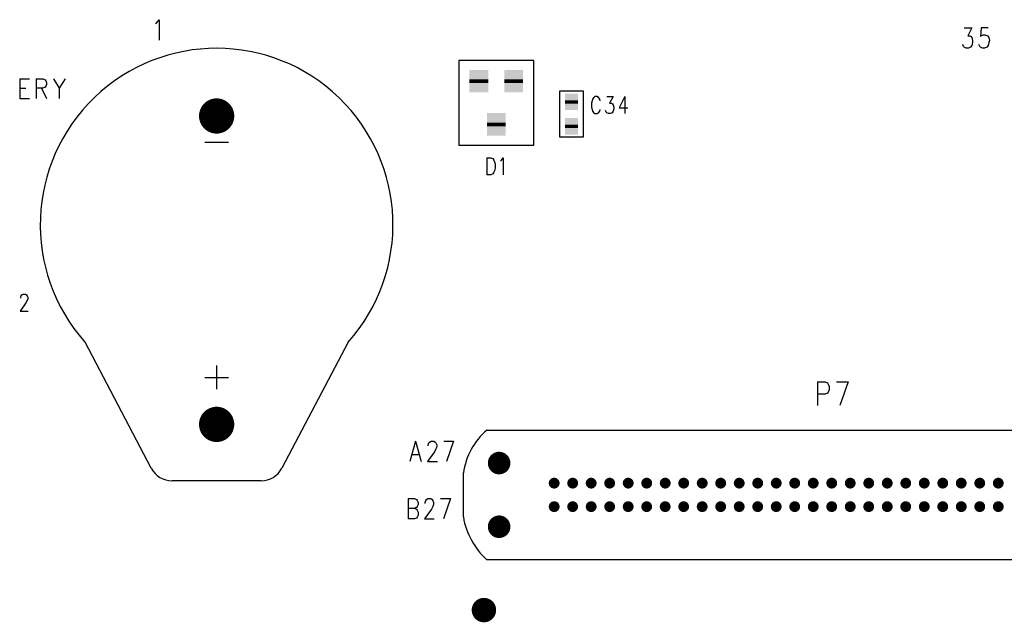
# Model space of a CAD drawing. Extents: x 12040 to 27945, y 10799 to 21199.
# Tile 28 of 42: x 17126 to 19221, y 18600 to 19881. Entities that reach past the tile are written whole.
import ezdxf

# ---------------------------------------------------------------- set-up
doc = ezdxf.new("R2010")
doc.units = 0
doc.header["$MEASUREMENT"] = 0
doc.layers.add('ASSYDWGBOT_PHO', color=7, linetype='Continuous')

msp = doc.modelspace()

# ---------------------------------------------------------------- linework, layer by layer
at = {"layer": 'ASSYDWGBOT_PHO'}
for points in [[(17417.999, 19875.25), (17422.501, 19881.439)], [(17422.501, 19881.439), (17422.501, 19838.131)], [(17415.001, 19873.19), (17417.999, 19875.25)], [(19135.5, 19863.939), (19152, 19863.939)], [(19152, 19863.939), (19143, 19847.441)], [(19171.499, 19863.939), (19170, 19845.381)], [(19186.501, 19863.939), (19171.499, 19863.939)], [(19143, 19847.441), (19147.499, 19847.441)], [(19147.499, 19847.441), (19150.499, 19845.381)], [(19150.499, 19845.381), (19152, 19843.309)], [(19152, 19843.309), (19153.5, 19837.13)], [(19170, 19845.381), (19171.499, 19847.441)], [(19171.499, 19847.441), (19176.001, 19849.501)], [(19176.001, 19849.501), (19180.5, 19849.501)], [(19180.5, 19849.501), (19184.999, 19847.441)], [(19184.999, 19847.441), (19188, 19843.309)], [(19188, 19843.309), (19189.501, 19837.13)], [(19134.001, 19824.751), (19132.5, 19828.88)], [(19135.5, 19822.689), (19134.001, 19824.751)], [(19139.999, 19820.629), (19135.5, 19822.689)], [(19144.501, 19820.629), (19139.999, 19820.629)], [(19149, 19822.689), (19144.501, 19820.629)], [(19152, 19826.811), (19149, 19822.689)], [(19153.5, 19833), (19152, 19826.811)], [(19153.5, 19837.13), (19153.5, 19833)], [(19168.501, 19824.751), (19167, 19828.88)], [(19170, 19822.689), (19168.501, 19824.751)], [(19174.5, 19820.629), (19170, 19822.689)], [(19179.001, 19820.629), (19174.5, 19820.629)], [(19183.5, 19822.689), (19179.001, 19820.629)], [(19186.501, 19826.811), (19183.5, 19822.689)], [(19188, 19833), (19186.501, 19826.811)], [(19189.501, 19837.13), (19188, 19833)], [(18219.999, 19794.63), (18059.999, 19794.63)], [(18059.999, 19794.63), (18059.999, 19614.63)], [(18219.999, 19614.63), (18219.999, 19794.63)], [(17125.999, 19755.47), (17125.999, 19714.13)], [(17125.999, 19755.47), (17146.681, 19755.47)], [(17160.999, 19755.47), (17160.999, 19714.13)], [(17160.999, 19755.47), (17175.32, 19755.47)], [(17175.32, 19755.47), (17180.09, 19753.5)], [(17197.59, 19755.47), (17210.32, 19735.781)], [(17223.049, 19755.47), (17210.32, 19735.781)], [(17125.999, 19735.781), (17138.729, 19735.781)], [(17175.32, 19735.781), (17160.999, 19735.781)], [(17172.14, 19735.781), (17183.27, 19714.13)], [(17180.09, 19737.749), (17175.32, 19735.781)], [(17180.09, 19753.5), (17181.681, 19751.53)], [(17181.681, 19739.719), (17180.09, 19737.749)], [(17181.681, 19751.53), (17183.27, 19747.589)], [(17183.27, 19743.66), (17181.681, 19739.719)], [(17183.27, 19747.589), (17183.27, 19743.66)], [(17210.32, 19735.781), (17210.32, 19714.13)], [(17125.999, 19714.13), (17146.681, 19714.13)], [(18275, 19631.42), (18275, 19729.839)], [(18275, 19729.839), (18325.001, 19729.839)], [(18325.001, 19729.839), (18325.001, 19631.42)], [(18347.5, 19716.021), (18344.999, 19712.58)], [(18350, 19717.73), (18347.5, 19716.021)], [(18355, 19717.73), (18350, 19717.73)], [(18357.5, 19716.021), (18355, 19717.73)], [(18360.001, 19712.58), (18357.5, 19716.021)], [(18375, 19717.73), (18388.75, 19717.73)], [(18388.75, 19717.73), (18381.25, 19703.979)], [(18413.75, 19717.73), (18401.251, 19693.67)], [(18413.75, 19717.73), (18413.75, 19681.641)], [(18343.75, 19709.141), (18342.501, 19703.979)], [(18342.501, 19703.979), (18342.501, 19695.391)], [(18342.501, 19695.391), (18343.75, 19690.229)], [(18344.999, 19712.58), (18343.75, 19709.141)], [(18361.25, 19709.141), (18360.001, 19712.58)], [(18381.25, 19703.979), (18385, 19703.979)], [(18385, 19703.979), (18387.501, 19702.271)], [(18387.501, 19702.271), (18388.75, 19700.55)], [(18388.75, 19700.55), (18389.999, 19695.391)], [(18389.999, 19695.391), (18389.999, 19691.95)], [(18401.251, 19693.67), (18420, 19693.67)], [(18343.75, 19690.229), (18344.999, 19686.8)], [(18344.999, 19686.8), (18347.5, 19683.359)], [(18347.5, 19683.359), (18350, 19681.641)], [(18350, 19681.641), (18355, 19681.641)], [(18355, 19681.641), (18357.5, 19683.359)], [(18357.5, 19683.359), (18360.001, 19686.8)], [(18360.001, 19686.8), (18361.25, 19690.229)], [(18373.751, 19685.08), (18372.499, 19688.52)], [(18375, 19683.359), (18373.751, 19685.08)], [(18378.75, 19681.641), (18375, 19683.359)], [(18382.5, 19681.641), (18378.75, 19681.641)], [(18386.25, 19683.359), (18382.5, 19681.641)], [(18388.75, 19686.8), (18386.25, 19683.359)], [(18389.999, 19691.95), (18388.75, 19686.8)], [(18325.001, 19631.42), (18275, 19631.42)], [(17520, 19620.63), (17570, 19620.63)], [(18059.999, 19614.63), (18219.999, 19614.63)], [(18120.001, 19587.73), (18120.001, 19551.64)], [(18120.001, 19587.73), (18128.75, 19587.73)], [(18128.75, 19587.73), (18132.5, 19586.02)], [(18151.251, 19582.581), (18155.001, 19587.73)], [(18155.001, 19587.73), (18155.001, 19551.64)], [(18132.5, 19586.02), (18135, 19582.581)], [(18135, 19582.581), (18136.25, 19579.14)], [(18136.25, 19579.14), (18137.501, 19573.98)], [(18137.501, 19573.98), (18137.501, 19565.39)], [(18148.75, 19580.86), (18151.251, 19582.581)], [(18128.75, 19551.64), (18120.001, 19551.64)], [(18132.5, 19553.36), (18128.75, 19551.64)], [(18135, 19556.801), (18132.5, 19553.36)], [(18136.25, 19560.23), (18135, 19556.801)], [(18137.501, 19565.39), (18136.25, 19560.23)], [(17128.13, 19290.859), (17129.379, 19294.3)], [(17129.379, 19294.3), (17130.63, 19296.021)], [(17130.63, 19296.021), (17133.129, 19297.729)], [(17133.129, 19297.729), (17138.13, 19297.729)], [(17138.13, 19297.729), (17140.631, 19296.021)], [(17140.631, 19296.021), (17141.88, 19294.3)], [(17141.88, 19294.3), (17143.129, 19290.859)], [(17139.38, 19278.83), (17126.881, 19261.641)], [(17128.13, 19289.141), (17128.13, 19290.859)], [(17141.88, 19283.979), (17139.38, 19278.83)], [(17143.129, 19287.42), (17141.88, 19283.979)], [(17143.129, 19290.859), (17143.129, 19287.42)], [(17126.881, 19261.641), (17144.381, 19261.641)], [(17405.951, 18927.37), (17264.999, 19195.629)], [(17825.001, 19195.629), (17684.05, 18927.37)], [(17545, 19145.63), (17545, 19095.631)], [(17520, 19120.63), (17570, 19120.63)], [(18823.75, 19111.16), (18823.75, 19060.631)], [(18823.75, 19111.16), (18839.5, 19111.16)], [(18839.5, 19111.16), (18844.749, 19108.749)], [(18844.749, 19108.749), (18846.5, 19106.34)], [(18846.5, 19106.34), (18848.249, 19101.53)], [(18864, 19111.16), (18888.5, 19111.16)], [(18888.5, 19111.16), (18871, 19060.631)], [(18844.749, 19087.09), (18839.5, 19084.69)], [(18846.5, 19089.5), (18844.749, 19087.09)], [(18848.249, 19094.311), (18846.5, 19089.5)], [(18848.249, 19101.53), (18848.249, 19094.311)], [(18839.5, 19084.69), (18823.75, 19084.69)], [(18120.001, 19008.631), (19430, 19008.631)], [(17968.25, 18985.189), (17956.249, 18941.879)], [(17968.25, 18985.189), (17980.249, 18941.879)], [(17995.251, 18976.94), (17996.75, 18981.06)], [(17996.75, 18981.06), (17998.249, 18983.13)], [(17998.249, 18983.13), (18001.249, 18985.189)], [(18001.249, 18985.189), (18007.25, 18985.189)], [(18007.25, 18985.189), (18010.25, 18983.13)], [(18010.25, 18983.13), (18011.749, 18981.06)], [(18011.749, 18981.06), (18013.25, 18976.94)], [(18028.25, 18985.189), (18049.25, 18985.189)], [(18049.25, 18985.189), (18034.25, 18941.879)], [(18008.751, 18962.5), (17993.75, 18941.879)], [(17995.251, 18974.88), (17995.251, 18976.94)], [(18011.749, 18968.691), (18008.751, 18962.5)], [(18013.25, 18972.811), (18011.749, 18968.691)], [(18013.25, 18976.94), (18013.25, 18972.811)], [(17960.751, 18956.31), (17975.75, 18956.31)], [(17993.75, 18941.879), (18014.75, 18941.879)], [(18070, 18823.629), (18070, 18917.629)], [(17639.79, 18900.631), (17450.211, 18900.631)], [(17952.499, 18862.69), (17952.499, 18819.38)], [(17952.499, 18862.69), (17966, 18862.69)], [(17966, 18862.69), (17970.501, 18860.63)], [(17970.501, 18860.63), (17972, 18858.561)], [(17972, 18858.561), (17973.499, 18854.441)], [(17973.499, 18854.441), (17973.499, 18850.309)], [(17988.501, 18854.441), (17990, 18858.561)], [(17988.501, 18852.381), (17988.501, 18854.441)], [(17990, 18858.561), (17991.501, 18860.63)], [(17991.501, 18860.63), (17994.499, 18862.69)], [(17994.499, 18862.69), (18000.5, 18862.69)], [(18000.5, 18862.69), (18003.5, 18860.63)], [(18003.5, 18860.63), (18004.999, 18858.561)], [(18004.999, 18858.561), (18006.5, 18854.441)], [(18006.5, 18854.441), (18006.5, 18850.309)], [(18021.5, 18862.69), (18042.5, 18862.69)], [(18042.5, 18862.69), (18027.5, 18819.38)], [(17952.499, 18842.06), (17966, 18842.06)], [(17970.501, 18844.13), (17966, 18842.06)], [(17966, 18842.06), (17970.501, 18840)], [(17972, 18846.189), (17970.501, 18844.13)], [(17970.501, 18840), (17972, 18837.94)], [(17973.499, 18850.309), (17972, 18846.189)], [(17972, 18837.94), (17973.499, 18833.811)], [(17973.499, 18833.811), (17973.499, 18827.629)], [(18002.001, 18840), (17987, 18819.38)], [(18004.999, 18846.189), (18002.001, 18840)], [(18006.5, 18850.309), (18004.999, 18846.189)], [(17966, 18819.38), (17952.499, 18819.38)], [(17970.501, 18821.44), (17966, 18819.38)], [(17972, 18823.5), (17970.501, 18821.44)], [(17973.499, 18827.629), (17972, 18823.5)], [(17987, 18819.38), (18007.999, 18819.38)], [(19430, 18732.63), (18120.001, 18732.63)]]:
    msp.add_lwpolyline(points, dxfattribs=at)
for points in [[(17824.72, 19195.311, 2.232934), (17264.851, 19195.801)], [(18119.93, 19008.56, 0.180378), (18069.99, 18917.53)], [(17405.939, 18927.38, 0.278698), (17450.211, 18900.631)], [(17639.79, 18900.631, 0.278698), (17684.059, 18927.38)], [(18069.981, 18823.721, 0.168674), (18119.921, 18732.691)]]:
    msp.add_lwpolyline(points, format="xyb", dxfattribs=at)
for points, const_width in [([(18103.001, 19754.629), (18103.001, 19746.63)], 40), ([(18177, 19754.629), (18177, 19746.63)], 40), ([(18299.999, 19703.131), (18299.999, 19710.131)], 28), ([(18299.999, 19703.131), (18299.999, 19710.131)], 28), ([(18139.999, 19662.63), (18139.999, 19654.631)], 40), ([(18299.999, 19651.131), (18299.999, 19658.131)], 28), ([(18299.999, 19651.131), (18299.999, 19658.131)], 28)]:
    msp.add_lwpolyline(points, dxfattribs=dict(at, const_width=const_width))
for points, const_width in [([(17526.25, 19676.63, 1), (17563.75, 19676.63, 1), (17526.25, 19676.63)], 37.5), ([(17526.25, 19020.63, 1), (17563.75, 19020.63, 1), (17526.25, 19020.63)], 37.5), ([(18134.061, 18938.339, 1), (18158.061, 18938.339, 1), (18134.061, 18938.339)], 24), ([(18257.439, 18895.63, 1), (18268.939, 18895.63, 1), (18257.439, 18895.63)], 11.5), ([(18296.811, 18895.63, 1), (18308.311, 18895.63, 1), (18296.811, 18895.63)], 11.5), ([(18336.18, 18895.63, 1), (18347.68, 18895.63, 1), (18336.18, 18895.63)], 11.5), ([(18375.55, 18895.63, 1), (18387.05, 18895.63, 1), (18375.55, 18895.63)], 11.5), ([(18414.92, 18895.63, 1), (18426.42, 18895.63, 1), (18414.92, 18895.63)], 11.5), ([(18454.289, 18895.63, 1), (18465.789, 18895.63, 1), (18454.289, 18895.63)], 11.5), ([(18493.661, 18895.63, 1), (18505.161, 18895.63, 1), (18493.661, 18895.63)], 11.5), ([(18533.03, 18895.63, 1), (18544.53, 18895.63, 1), (18533.03, 18895.63)], 11.5), ([(18572.4, 18895.63, 1), (18583.9, 18895.63, 1), (18572.4, 18895.63)], 11.5), ([(18611.769, 18895.63, 1), (18623.269, 18895.63, 1), (18611.769, 18895.63)], 11.5), ([(18651.141, 18895.63, 1), (18662.641, 18895.63, 1), (18651.141, 18895.63)], 11.5), ([(18690.51, 18895.63, 1), (18702.01, 18895.63, 1), (18690.51, 18895.63)], 11.5), ([(18729.88, 18895.63, 1), (18741.38, 18895.63, 1), (18729.88, 18895.63)], 11.5), ([(18769.25, 18895.63, 1), (18780.75, 18895.63, 1), (18769.25, 18895.63)], 11.5), ([(18808.619, 18895.63, 1), (18820.119, 18895.63, 1), (18808.619, 18895.63)], 11.5), ([(18847.991, 18895.63, 1), (18859.491, 18895.63, 1), (18847.991, 18895.63)], 11.5), ([(18887.36, 18895.63, 1), (18898.86, 18895.63, 1), (18887.36, 18895.63)], 11.5), ([(18926.73, 18895.63, 1), (18938.23, 18895.63, 1), (18926.73, 18895.63)], 11.5), ([(18966.099, 18895.63, 1), (18977.599, 18895.63, 1), (18966.099, 18895.63)], 11.5), ([(19005.471, 18895.63, 1), (19016.971, 18895.63, 1), (19005.471, 18895.63)], 11.5), ([(19044.841, 18895.63, 1), (19056.341, 18895.63, 1), (19044.841, 18895.63)], 11.5), ([(19084.21, 18895.63, 1), (19095.71, 18895.63, 1), (19084.21, 18895.63)], 11.5), ([(19123.58, 18895.63, 1), (19135.08, 18895.63, 1), (19123.58, 18895.63)], 11.5), ([(19162.949, 18895.63, 1), (19174.449, 18895.63, 1), (19162.949, 18895.63)], 11.5), ([(19202.321, 18895.63, 1), (19213.821, 18895.63, 1), (19202.321, 18895.63)], 11.5), ([(18257.439, 18845.631, 1), (18268.939, 18845.631, 1), (18257.439, 18845.631)], 11.5), ([(18296.811, 18845.631, 1), (18308.311, 18845.631, 1), (18296.811, 18845.631)], 11.5), ([(18336.18, 18845.631, 1), (18347.68, 18845.631, 1), (18336.18, 18845.631)], 11.5), ([(18375.55, 18845.631, 1), (18387.05, 18845.631, 1), (18375.55, 18845.631)], 11.5), ([(18414.92, 18845.631, 1), (18426.42, 18845.631, 1), (18414.92, 18845.631)], 11.5), ([(18454.289, 18845.631, 1), (18465.789, 18845.631, 1), (18454.289, 18845.631)], 11.5), ([(18493.661, 18845.631, 1), (18505.161, 18845.631, 1), (18493.661, 18845.631)], 11.5), ([(18533.03, 18845.631, 1), (18544.53, 18845.631, 1), (18533.03, 18845.631)], 11.5), ([(18572.4, 18845.631, 1), (18583.9, 18845.631, 1), (18572.4, 18845.631)], 11.5), ([(18611.769, 18845.631, 1), (18623.269, 18845.631, 1), (18611.769, 18845.631)], 11.5), ([(18651.141, 18845.631, 1), (18662.641, 18845.631, 1), (18651.141, 18845.631)], 11.5), ([(18690.51, 18845.631, 1), (18702.01, 18845.631, 1), (18690.51, 18845.631)], 11.5), ([(18729.88, 18845.631, 1), (18741.38, 18845.631, 1), (18729.88, 18845.631)], 11.5), ([(18769.25, 18845.631, 1), (18780.75, 18845.631, 1), (18769.25, 18845.631)], 11.5), ([(18808.619, 18845.631, 1), (18820.119, 18845.631, 1), (18808.619, 18845.631)], 11.5), ([(18847.991, 18845.631, 1), (18859.491, 18845.631, 1), (18847.991, 18845.631)], 11.5), ([(18887.36, 18845.631, 1), (18898.86, 18845.631, 1), (18887.36, 18845.631)], 11.5), ([(18926.73, 18845.631, 1), (18938.23, 18845.631, 1), (18926.73, 18845.631)], 11.5), ([(18966.099, 18845.631, 1), (18977.599, 18845.631, 1), (18966.099, 18845.631)], 11.5), ([(19005.471, 18845.631, 1), (19016.971, 18845.631, 1), (19005.471, 18845.631)], 11.5), ([(19044.841, 18845.631, 1), (19056.341, 18845.631, 1), (19044.841, 18845.631)], 11.5), ([(19084.21, 18845.631, 1), (19095.71, 18845.631, 1), (19084.21, 18845.631)], 11.5), ([(19123.58, 18845.631, 1), (19135.08, 18845.631, 1), (19123.58, 18845.631)], 11.5), ([(19162.949, 18845.631, 1), (19174.449, 18845.631, 1), (19162.949, 18845.631)], 11.5), ([(19202.321, 18845.631, 1), (19213.821, 18845.631, 1), (19202.321, 18845.631)], 11.5), ([(18134.061, 18802.91, 1), (18158.061, 18802.91, 1), (18134.061, 18802.91)], 24), ([(18100.75, 18625.629, 1), (18126.75, 18625.629, 1), (18100.75, 18625.629)], 26)]:
    msp.add_lwpolyline(points, format="xyb", dxfattribs=dict(at, const_width=const_width))
for points in [[(18123.001, 19734.629), (18083.001, 19734.629), (18123.001, 19774.629), (18083.001, 19774.629)], [(18083.001, 19766.63), (18123.001, 19766.63), (18083.001, 19726.63), (18123.001, 19726.63)], [(18197, 19734.629), (18157, 19734.629), (18197, 19774.629), (18157, 19774.629)], [(18157, 19766.63), (18197, 19766.63), (18157, 19726.63), (18197, 19726.63)], [(18313.999, 19696.131), (18285.999, 19696.131), (18313.999, 19724.131), (18285.999, 19724.131)], [(18313.999, 19696.131), (18285.999, 19696.131), (18313.999, 19724.131), (18285.999, 19724.131)], [(18285.999, 19717.131), (18313.999, 19717.131), (18285.999, 19689.131), (18313.999, 19689.131)], [(18285.999, 19717.131), (18313.999, 19717.131), (18285.999, 19689.131), (18313.999, 19689.131)], [(18159.999, 19642.63), (18119.999, 19642.63), (18159.999, 19682.63), (18119.999, 19682.63)], [(18119.999, 19674.631), (18159.999, 19674.631), (18119.999, 19634.631), (18159.999, 19634.631)], [(18313.999, 19644.131), (18285.999, 19644.131), (18313.999, 19672.131), (18285.999, 19672.131)], [(18313.999, 19644.131), (18285.999, 19644.131), (18313.999, 19672.131), (18285.999, 19672.131)], [(18285.999, 19665.131), (18313.999, 19665.131), (18285.999, 19637.131), (18313.999, 19637.131)], [(18285.999, 19665.131), (18313.999, 19665.131), (18285.999, 19637.131), (18313.999, 19637.131)]]:
    msp.add_solid(points, dxfattribs=at)

doc.saveas('drawing.dxf')
